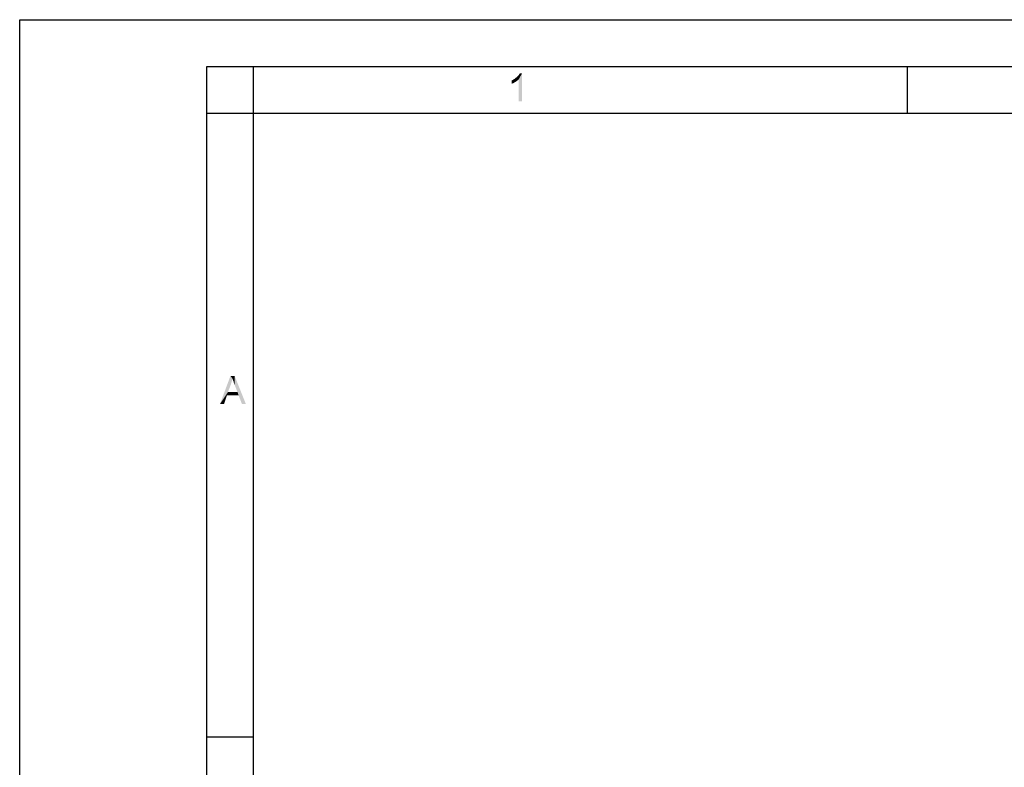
# Paper-space layout '61767N-2-A-2_1_1' of a CAD drawing. Header units: millimetres. Extents: x 0 to 594, y 1 to 420.
# Tile 107 of 222: x 0 to 105, y 340 to 420. Entities that reach past the tile are written whole.
import ezdxf

# ---------------------------------------------------------------- set-up
doc = ezdxf.new("R2010")
doc.units = ezdxf.units.MM
doc.header["$LTSCALE"] = 32.67
doc.layers.add('61767N-2-A-2_DXF_FORMAT', color=7, linetype='CONTINUOUS')

psp = doc.layouts.new('61767N-2-A-2_1_1')

# ---------------------------------------------------------------- linework, layer by layer
at = {"layer": '61767N-2-A-2_DXF_FORMAT', "color": 2, "linetype": 'Continuous'}
for p, q in [((0, 0.5605), (0, 420)), ((0, 420), (594, 420)), ((20, 5), (20, 415)), ((20, 415), (589, 415)), ((25, 410), (25, 414.9982)), ((94.875, 410.0061), (94.875, 415)), ((24.9898, 409.9932), (19.9898, 409.9932)), ((20, 343.35), (24.9898, 343.35))]:
    psp.add_line(p, q, dxfattribs=at)
at = {"layer": '61767N-2-A-2_DXF_FORMAT', "color": 7, "linetype": 'Continuous'}
for p, q in [((25, 10), (25, 410)), ((25, 410), (584, 410))]:
    psp.add_line(p, q, dxfattribs=at)
at = {"layer": '61767N-2-A-2_DXF_FORMAT', "color": 2, "linetype": 'Continuous'}
for points in [[(52.5841, 413.5116), (52.7174, 413.5783), (53.3174, 413.6005)], [(52.5841, 413.5116), (53.3174, 413.6005), (53.1619, 413.4672)], [(53.3174, 413.6005), (52.7174, 413.5783), (52.873, 413.6672)], [(52.873, 413.6672), (52.9841, 413.756), (53.6952, 414.2672)], [(53.3174, 413.6005), (52.873, 413.6672), (53.6952, 414.2672)], [(52.9841, 413.756), (53.1174, 413.8672), (53.6952, 414.2672)], [(53.1174, 413.8672), (53.2286, 413.956), (53.6952, 414.2672)], [(53.2286, 413.956), (53.3174, 414.0672), (53.6952, 414.2672)], [(53.3174, 414.0672), (53.3841, 414.156), (53.6952, 414.2672)], [(53.3174, 411.2672), (53.3174, 413.6005), (53.6952, 414.2672)], [(53.3174, 411.2672), (53.6952, 414.2672), (53.6952, 411.2672)], [(53.6952, 414.2672), (53.3841, 414.156), (53.4508, 414.2672)], [(53.1619, 413.4672), (52.5841, 413.156), (52.5841, 413.5116)], [(53.1619, 413.4672), (52.9619, 413.3338), (52.5841, 413.156)], [(52.9619, 413.3338), (52.7619, 413.2227), (52.5841, 413.156)], [(22.7488, 381.6244), (21.4154, 378.9355), (22.5266, 381.9355)], [(22.7488, 381.6244), (22.6599, 381.3133), (21.4154, 378.9355)], [(22.6599, 381.3133), (22.571, 381.0244), (21.4154, 378.9355)], [(22.571, 381.0244), (22.2599, 380.2022), (21.4154, 378.9355)], [(22.5266, 381.9355), (22.971, 381.9355), (22.7488, 381.6244)], [(22.7932, 381.4911), (22.7488, 381.6244), (22.971, 381.9355)], [(22.8599, 381.3355), (22.7932, 381.4911), (22.971, 381.9355)], [(22.9043, 381.1577), (22.8599, 381.3355), (22.971, 381.9355)], [(22.971, 380.98), (22.9043, 381.1577), (22.971, 381.9355)], [(23.2821, 380.2022), (22.971, 380.98), (22.971, 381.9355)], [(23.3932, 379.8688), (23.2821, 380.2022), (22.971, 381.9355)], [(23.7488, 378.9355), (23.3932, 379.8688), (22.971, 381.9355)], [(23.7488, 378.9355), (22.971, 381.9355), (24.171, 378.9355)], [(22.2599, 380.2022), (22.1488, 379.8688), (21.4154, 378.9355)], [(22.2599, 380.2022), (23.2821, 380.2022), (22.1488, 379.8688)], [(23.3932, 379.8688), (22.1488, 379.8688), (23.2821, 380.2022)], [(21.4154, 378.9355), (22.1488, 379.8688), (21.8377, 378.9355)]]:
    psp.add_solid(points, dxfattribs=at)

doc.saveas('drawing.dxf')
